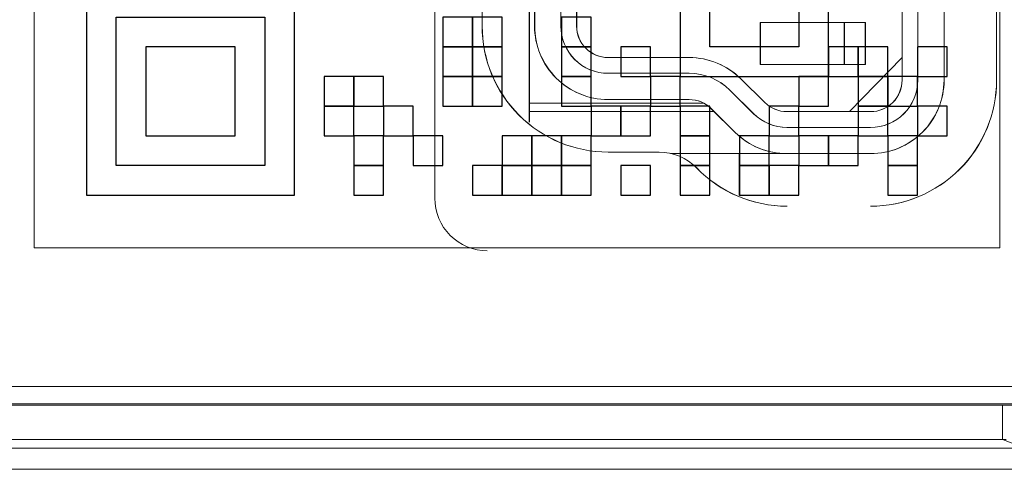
# Model space of a CAD drawing. Header units: millimetres. Extents: x -594 to 595, y -419 to 422.
# Tile 35 of 124: x -380.39 to -366.35, y 259.93 to 266.34. Entities that reach past the tile are written whole.
import ezdxf

# ---------------------------------------------------------------- set-up
doc = ezdxf.new("R2010")
doc.units = ezdxf.units.MM
doc.header["$MEASUREMENT"] = 0
doc.layers.add('layer 1', color=7, linetype='Continuous')

msp = doc.modelspace()

# ---------------------------------------------------------------- linework, layer by layer
at = {"layer": 'layer 1', "color": 7, "lineweight": 20}
msp.add_open_spline([(-380.1858, 276.863), (-380.1858, 276.863), (-366.4148, 276.863), (-366.4148, 276.863), (-366.4148, 276.863), (-366.4148, 276.863), (-366.4148, 263.092), (-366.4148, 263.092), (-366.4148, 263.092), (-366.4148, 263.092), (-380.1858, 263.092), (-380.1858, 263.092), (-380.1858, 263.092), (-380.1858, 263.092), (-380.1858, 276.863), (-380.1858, 276.863)], degree=3, knots=[0, 0, 0, 0, 0.2, 0.2, 0.2, 0.2, 0.4, 0.4, 0.4, 0.4, 0.6, 0.6, 0.6, 0.6, 1, 1, 1, 1], dxfattribs=at)
at = {"layer": 'layer 1', "color": 9, "lineweight": 9}
for points in [[(-374.4718, 276.597), (-374.4718, 276.597), (-374.4718, 263.7961), (-374.4718, 263.7961)], [(-374.4699, 263.7963), (-374.4699, 263.7963), (-374.4699, 276.5971), (-374.4699, 276.5971)], [(-373.1244, 275.5106), (-373.1244, 275.5106), (-373.1244, 264.8825), (-373.1244, 264.8825)], [(-373.1224, 275.5111), (-373.1224, 275.5111), (-373.1224, 264.8825), (-373.1224, 264.8825)], [(-367.8094, 274.9126), (-367.8094, 274.9126), (-367.8094, 265.4804), (-367.8094, 265.4804)], [(-367.8075, 274.9128), (-367.8075, 274.9128), (-367.8075, 265.4806), (-367.8075, 265.4806)], [(-367.5848, 274.9126), (-367.5848, 274.9126), (-367.5848, 265.4804), (-367.5848, 265.4804)], [(-367.5829, 274.9128), (-367.5829, 274.9128), (-367.5829, 265.4806), (-367.5829, 265.4806)], [(-367.2105, 265.4804), (-367.2105, 265.4804), (-367.2105, 274.9126), (-367.2105, 274.9126)], [(-367.2086, 265.4806), (-367.2086, 265.4806), (-367.2086, 274.9128), (-367.2086, 274.9128)], [(-366.462, 265.4804), (-366.462, 265.4804), (-366.462, 274.9126), (-366.462, 274.9126)], [(-366.46, 265.4806), (-366.46, 265.4806), (-366.46, 274.9128), (-366.46, 274.9128)], [(-373.7981, 274.1416), (-373.7981, 274.1416), (-373.7981, 266.2515), (-373.7981, 266.2515)], [(-373.7961, 274.1417), (-373.7961, 274.1417), (-373.7961, 266.2516), (-373.7961, 266.2516)], [(-373.0495, 274.1416), (-373.0495, 274.1416), (-373.0495, 266.2515), (-373.0495, 266.2515)], [(-373.0476, 274.1417), (-373.0476, 274.1417), (-373.0476, 266.2516), (-373.0476, 266.2516)], [(-372.6752, 266.2515), (-372.6752, 266.2515), (-372.6752, 274.1416), (-372.6752, 274.1416)], [(-372.6733, 266.2516), (-372.6733, 266.2516), (-372.6733, 274.1417), (-372.6733, 274.1417)], [(-372.4506, 274.1416), (-372.4506, 274.1416), (-372.4506, 266.2515), (-372.4506, 266.2515)], [(-372.4487, 274.1417), (-372.4487, 274.1417), (-372.4487, 266.2516), (-372.4487, 266.2516)], [(-369.8306, 266.3039), (-369.8306, 266.3039), (-369.8306, 265.705), (-369.8306, 265.705)], [(-368.3334, 266.3039), (-368.3334, 266.3039), (-369.8306, 266.3039), (-369.8306, 266.3039)], [(-369.8286, 266.304), (-369.8286, 266.304), (-369.8286, 265.7052), (-369.8286, 265.7052)], [(-368.3315, 266.304), (-368.3315, 266.304), (-369.8286, 266.304), (-369.8286, 266.304)], [(-368.6329, 266.3039), (-368.6329, 266.3039), (-368.6329, 265.705), (-368.6329, 265.705)], [(-368.6309, 266.304), (-368.6309, 266.304), (-368.6309, 265.7052), (-368.6309, 265.7052)], [(-368.3334, 265.705), (-368.3334, 265.705), (-368.3334, 266.3039), (-368.3334, 266.3039)], [(-368.3315, 265.7052), (-368.3315, 265.7052), (-368.3315, 266.304), (-368.3315, 266.304)], [(-370.8457, 265.8023), (-370.8457, 265.8023), (-372.0015, 265.8023), (-372.0015, 265.8023)], [(-370.8437, 265.8025), (-370.8437, 265.8025), (-371.9995, 265.8025), (-371.9995, 265.8025)], [(-370.1082, 265.499), (-370.3044, 265.6933), (-370.5694, 265.8023), (-370.8457, 265.8023)], [(-370.1062, 265.4992), (-370.3025, 265.6935), (-370.5675, 265.8025), (-370.8437, 265.8025)], [(-369.8306, 265.705), (-369.8306, 265.705), (-368.3334, 265.705), (-368.3334, 265.705)], [(-369.8286, 265.7052), (-369.8286, 265.7052), (-368.3315, 265.7052), (-368.3315, 265.7052)], [(-367.8094, 265.8023), (-367.8094, 265.8023), (-368.558, 265.0313), (-368.558, 265.0313)], [(-367.8075, 265.8025), (-367.8075, 265.8025), (-368.556, 265.0314), (-368.556, 265.0314)], [(-370.8457, 265.5778), (-370.8457, 265.5778), (-372.0015, 265.5778), (-372.0015, 265.5778)], [(-370.8437, 265.5779), (-370.8437, 265.5779), (-371.9995, 265.5779), (-371.9995, 265.5779)], [(-370.2661, 265.3394), (-370.4203, 265.4921), (-370.6286, 265.5778), (-370.8457, 265.5778)], [(-370.2643, 265.3396), (-370.4185, 265.4923), (-370.6266, 265.5779), (-370.8437, 265.5779)], [(-369.7673, 265.1612), (-369.7673, 265.1612), (-370.1082, 265.499), (-370.1082, 265.499)], [(-369.7653, 265.1615), (-369.7653, 265.1615), (-370.1062, 265.4992), (-370.1062, 265.4992)], [(-369.9252, 265.0018), (-369.9252, 265.0018), (-370.2661, 265.3394), (-370.2661, 265.3394)], [(-369.9234, 265.0019), (-369.9234, 265.0019), (-370.2643, 265.3396), (-370.2643, 265.3396)], [(-370.6395, 265.1511), (-370.6395, 265.1511), (-373.1244, 265.1511), (-373.1244, 265.1511)], [(-370.6376, 265.1512), (-370.6376, 265.1512), (-373.1224, 265.1512), (-373.1224, 265.1512)], [(-372.0015, 265.2035), (-372.0015, 265.2035), (-370.8457, 265.2035), (-370.8457, 265.2035)], [(-371.9995, 265.2036), (-371.9995, 265.2036), (-370.8437, 265.2036), (-370.8437, 265.2036)], [(-370.5296, 265.0735), (-370.6136, 265.1568), (-370.7272, 265.2035), (-370.8457, 265.2035)], [(-370.5277, 265.0737), (-370.6118, 265.1569), (-370.7253, 265.2036), (-370.8437, 265.2036)], [(-369.7673, 265.1612), (-369.6831, 265.078), (-369.5695, 265.0313), (-369.4512, 265.0313)], [(-369.7653, 265.1615), (-369.6812, 265.0781), (-369.5677, 265.0314), (-369.4493, 265.0314)], [(-373.1244, 265.0313), (-373.1244, 265.0313), (-370.4869, 265.0313), (-370.4869, 265.0313)], [(-373.1224, 265.0314), (-373.1224, 265.0314), (-370.4852, 265.0314), (-370.4852, 265.0314)], [(-370.5296, 265.0735), (-370.5296, 265.0735), (-370.1887, 264.7357), (-370.1887, 264.7357)], [(-370.5277, 265.0737), (-370.5277, 265.0737), (-370.1868, 264.736), (-370.1868, 264.736)], [(-369.9252, 265.0018), (-369.7991, 264.8768), (-369.6288, 264.8067), (-369.4512, 264.8067)], [(-369.9234, 265.0019), (-369.7972, 264.8769), (-369.6268, 264.8069), (-369.4493, 264.8069)], [(-368.2586, 265.0313), (-368.2586, 265.0313), (-369.4512, 265.0313), (-369.4512, 265.0313)], [(-368.2566, 265.0314), (-368.2566, 265.0314), (-369.4493, 265.0314), (-369.4493, 265.0314)], [(-370.1887, 264.7357), (-369.9924, 264.5414), (-369.7274, 264.4324), (-369.4512, 264.4324)], [(-370.1868, 264.736), (-369.9905, 264.5417), (-369.7255, 264.4326), (-369.4493, 264.4326)], [(-368.2586, 264.8067), (-368.2586, 264.8067), (-369.4512, 264.8067), (-369.4512, 264.8067)], [(-368.2566, 264.8069), (-368.2566, 264.8069), (-369.4493, 264.8069), (-369.4493, 264.8069)], [(-372.0015, 264.4549), (-372.0015, 264.4549), (-371.2761, 264.4549), (-371.2761, 264.4549)], [(-371.9995, 264.455), (-371.9995, 264.455), (-371.2742, 264.455), (-371.2742, 264.455)], [(-370.7394, 264.2281), (-370.8803, 264.3731), (-371.074, 264.4549), (-371.2761, 264.4549)], [(-370.7374, 264.2284), (-370.8785, 264.3733), (-371.072, 264.455), (-371.2742, 264.455)], [(-371.1086, 264.4324), (-371.1086, 264.4324), (-368.2586, 264.4324), (-368.2586, 264.4324)], [(-371.1066, 264.4326), (-371.1066, 264.4326), (-368.2566, 264.4326), (-368.2566, 264.4326)], [(-370.13, 263.8341), (-370.13, 263.8341), (-370.13, 264.4324), (-370.13, 264.4324)], [(-370.1281, 263.8343), (-370.1281, 263.8343), (-370.1281, 264.4326), (-370.1281, 264.4326)], [(-370.7394, 264.2281), (-370.4012, 263.8801), (-369.9364, 263.6838), (-369.4512, 263.6838)], [(-370.7374, 264.2284), (-370.3992, 263.8804), (-369.9345, 263.684), (-369.4493, 263.684)]]:
    msp.add_open_spline(points, degree=3, dxfattribs=at)
at = {"layer": 'layer 1', "color": 250}
for points, knots in [([(-370.9725, 267.6497), (-370.9725, 267.6497), (-368.8564, 267.6497), (-368.8564, 267.6497), (-368.8564, 267.6497), (-368.8564, 267.6497), (-368.8564, 265.5334), (-368.8564, 265.5334), (-368.8564, 265.5334), (-368.8564, 265.5334), (-370.9725, 265.5334), (-370.9725, 265.5334), (-370.9725, 265.5334), (-370.9725, 265.5334), (-370.9725, 267.6497), (-370.9725, 267.6497)], [0, 0, 0, 0, 0.2, 0.2, 0.2, 0.2, 0.4, 0.4, 0.4, 0.4, 0.6, 0.6, 0.6, 0.6, 1, 1, 1, 1]), ([(-370.1261, 267.2264), (-370.1261, 267.2264), (-370.5494, 267.2264), (-370.5494, 267.2264), (-370.5494, 267.2264), (-370.5494, 267.2264), (-370.5494, 265.9567), (-370.5494, 265.9567), (-370.5494, 265.9567), (-370.5494, 265.9567), (-369.2796, 265.9567), (-369.2796, 265.9567), (-369.2796, 265.9567), (-369.2796, 265.9567), (-369.2796, 267.2264), (-369.2796, 267.2264), (-369.2796, 267.2264), (-369.2796, 267.2264), (-370.1261, 267.2264), (-370.1261, 267.2264)], [0, 0, 0, 0, 0.1666667, 0.1666667, 0.1666667, 0.1666667, 0.3333333, 0.3333333, 0.3333333, 0.3333333, 0.5, 0.5, 0.5, 0.5, 0.6666667, 0.6666667, 0.6666667, 0.6666667, 1, 1, 1, 1]), ([(-379.4372, 266.8032), (-379.4372, 266.8032), (-376.4746, 266.8032), (-376.4746, 266.8032), (-376.4746, 266.8032), (-376.4746, 266.8032), (-376.4746, 263.8406), (-376.4746, 263.8406), (-376.4746, 263.8406), (-376.4746, 263.8406), (-379.4372, 263.8406), (-379.4372, 263.8406), (-379.4372, 263.8406), (-379.4372, 263.8406), (-379.4372, 266.8032), (-379.4372, 266.8032)], [0, 0, 0, 0, 0.2, 0.2, 0.2, 0.2, 0.4, 0.4, 0.4, 0.4, 0.6, 0.6, 0.6, 0.6, 1, 1, 1, 1]), ([(-378.5907, 266.3799), (-378.5907, 266.3799), (-379.0139, 266.3799), (-379.0139, 266.3799), (-379.0139, 266.3799), (-379.0139, 266.3799), (-379.0139, 264.2638), (-379.0139, 264.2638), (-379.0139, 264.2638), (-379.0139, 264.2638), (-376.8978, 264.2638), (-376.8978, 264.2638), (-376.8978, 264.2638), (-376.8978, 264.2638), (-376.8978, 266.3799), (-376.8978, 266.3799), (-376.8978, 266.3799), (-376.8978, 266.3799), (-378.5907, 266.3799), (-378.5907, 266.3799)], [0, 0, 0, 0, 0.1666667, 0.1666667, 0.1666667, 0.1666667, 0.3333333, 0.3333333, 0.3333333, 0.3333333, 0.5, 0.5, 0.5, 0.5, 0.6666667, 0.6666667, 0.6666667, 0.6666667, 1, 1, 1, 1]), ([(-374.3585, 266.3799), (-374.3585, 266.3799), (-373.9351, 266.3799), (-373.9351, 266.3799), (-373.9351, 266.3799), (-373.9351, 266.3799), (-373.9351, 265.9567), (-373.9351, 265.9567), (-373.9351, 265.9567), (-373.9351, 265.9567), (-374.3585, 265.9567), (-374.3585, 265.9567), (-374.3585, 265.9567), (-374.3585, 265.9567), (-374.3585, 266.3799), (-374.3585, 266.3799)], [0, 0, 0, 0, 0.2, 0.2, 0.2, 0.2, 0.4, 0.4, 0.4, 0.4, 0.6, 0.6, 0.6, 0.6, 1, 1, 1, 1]), ([(-373.9352, 266.3799), (-373.9352, 266.3799), (-373.5118, 266.3799), (-373.5118, 266.3799), (-373.5118, 266.3799), (-373.5118, 266.3799), (-373.5118, 265.9567), (-373.5118, 265.9567), (-373.5118, 265.9567), (-373.5118, 265.9567), (-373.9352, 265.9567), (-373.9352, 265.9567), (-373.9352, 265.9567), (-373.9352, 265.9567), (-373.9352, 266.3799), (-373.9352, 266.3799)], [0, 0, 0, 0, 0.2, 0.2, 0.2, 0.2, 0.4, 0.4, 0.4, 0.4, 0.6, 0.6, 0.6, 0.6, 1, 1, 1, 1]), ([(-372.6655, 266.3799), (-372.6655, 266.3799), (-372.2422, 266.3799), (-372.2422, 266.3799), (-372.2422, 266.3799), (-372.2422, 266.3799), (-372.2422, 265.9567), (-372.2422, 265.9567), (-372.2422, 265.9567), (-372.2422, 265.9567), (-372.6655, 265.9567), (-372.6655, 265.9567), (-372.6655, 265.9567), (-372.6655, 265.9567), (-372.6655, 266.3799), (-372.6655, 266.3799)], [0, 0, 0, 0, 0.2, 0.2, 0.2, 0.2, 0.4, 0.4, 0.4, 0.4, 0.6, 0.6, 0.6, 0.6, 1, 1, 1, 1]), ([(-378.5907, 265.9567), (-378.5907, 265.9567), (-377.3211, 265.9567), (-377.3211, 265.9567), (-377.3211, 265.9567), (-377.3211, 265.9567), (-377.3211, 264.6871), (-377.3211, 264.6871), (-377.3211, 264.6871), (-377.3211, 264.6871), (-378.5907, 264.6871), (-378.5907, 264.6871), (-378.5907, 264.6871), (-378.5907, 264.6871), (-378.5907, 265.9567), (-378.5907, 265.9567)], [0, 0, 0, 0, 0.2, 0.2, 0.2, 0.2, 0.4, 0.4, 0.4, 0.4, 0.6, 0.6, 0.6, 0.6, 1, 1, 1, 1]), ([(-374.3585, 265.9568), (-374.3585, 265.9568), (-373.9351, 265.9568), (-373.9351, 265.9568), (-373.9351, 265.9568), (-373.9351, 265.9568), (-373.9351, 265.5334), (-373.9351, 265.5334), (-373.9351, 265.5334), (-373.9351, 265.5334), (-374.3585, 265.5334), (-374.3585, 265.5334), (-374.3585, 265.5334), (-374.3585, 265.5334), (-374.3585, 265.9568), (-374.3585, 265.9568)], [0, 0, 0, 0, 0.2, 0.2, 0.2, 0.2, 0.4, 0.4, 0.4, 0.4, 0.6, 0.6, 0.6, 0.6, 1, 1, 1, 1]), ([(-373.9352, 265.9568), (-373.9352, 265.9568), (-373.5118, 265.9568), (-373.5118, 265.9568), (-373.5118, 265.9568), (-373.5118, 265.9568), (-373.5118, 265.5334), (-373.5118, 265.5334), (-373.5118, 265.5334), (-373.5118, 265.5334), (-373.9352, 265.5334), (-373.9352, 265.5334), (-373.9352, 265.5334), (-373.9352, 265.5334), (-373.9352, 265.9568), (-373.9352, 265.9568)], [0, 0, 0, 0, 0.2, 0.2, 0.2, 0.2, 0.4, 0.4, 0.4, 0.4, 0.6, 0.6, 0.6, 0.6, 1, 1, 1, 1]), ([(-372.6655, 265.9568), (-372.6655, 265.9568), (-372.2422, 265.9568), (-372.2422, 265.9568), (-372.2422, 265.9568), (-372.2422, 265.9568), (-372.2422, 265.5334), (-372.2422, 265.5334), (-372.2422, 265.5334), (-372.2422, 265.5334), (-372.6655, 265.5334), (-372.6655, 265.5334), (-372.6655, 265.5334), (-372.6655, 265.5334), (-372.6655, 265.9568), (-372.6655, 265.9568)], [0, 0, 0, 0, 0.2, 0.2, 0.2, 0.2, 0.4, 0.4, 0.4, 0.4, 0.6, 0.6, 0.6, 0.6, 1, 1, 1, 1]), ([(-371.819, 265.9568), (-371.819, 265.9568), (-371.3957, 265.9568), (-371.3957, 265.9568), (-371.3957, 265.9568), (-371.3957, 265.9568), (-371.3957, 265.5334), (-371.3957, 265.5334), (-371.3957, 265.5334), (-371.3957, 265.5334), (-371.819, 265.5334), (-371.819, 265.5334), (-371.819, 265.5334), (-371.819, 265.5334), (-371.819, 265.9568), (-371.819, 265.9568)], [0, 0, 0, 0, 0.2, 0.2, 0.2, 0.2, 0.4, 0.4, 0.4, 0.4, 0.6, 0.6, 0.6, 0.6, 1, 1, 1, 1]), ([(-368.8564, 265.9568), (-368.8564, 265.9568), (-368.4331, 265.9568), (-368.4331, 265.9568), (-368.4331, 265.9568), (-368.4331, 265.9568), (-368.4331, 265.5334), (-368.4331, 265.5334), (-368.4331, 265.5334), (-368.4331, 265.5334), (-368.8564, 265.5334), (-368.8564, 265.5334), (-368.8564, 265.5334), (-368.8564, 265.5334), (-368.8564, 265.9568), (-368.8564, 265.9568)], [0, 0, 0, 0, 0.2, 0.2, 0.2, 0.2, 0.4, 0.4, 0.4, 0.4, 0.6, 0.6, 0.6, 0.6, 1, 1, 1, 1]), ([(-368.4331, 265.9568), (-368.4331, 265.9568), (-368.0099, 265.9568), (-368.0099, 265.9568), (-368.0099, 265.9568), (-368.0099, 265.9568), (-368.0099, 265.5334), (-368.0099, 265.5334), (-368.0099, 265.5334), (-368.0099, 265.5334), (-368.4331, 265.5334), (-368.4331, 265.5334), (-368.4331, 265.5334), (-368.4331, 265.5334), (-368.4331, 265.9568), (-368.4331, 265.9568)], [0, 0, 0, 0, 0.2, 0.2, 0.2, 0.2, 0.4, 0.4, 0.4, 0.4, 0.6, 0.6, 0.6, 0.6, 1, 1, 1, 1]), ([(-367.5866, 265.9568), (-367.5866, 265.9568), (-367.1634, 265.9568), (-367.1634, 265.9568), (-367.1634, 265.9568), (-367.1634, 265.9568), (-367.1634, 265.5334), (-367.1634, 265.5334), (-367.1634, 265.5334), (-367.1634, 265.5334), (-367.5866, 265.5334), (-367.5866, 265.5334), (-367.5866, 265.5334), (-367.5866, 265.5334), (-367.5866, 265.9568), (-367.5866, 265.9568)], [0, 0, 0, 0, 0.2, 0.2, 0.2, 0.2, 0.4, 0.4, 0.4, 0.4, 0.6, 0.6, 0.6, 0.6, 1, 1, 1, 1]), ([(-376.0513, 265.5336), (-376.0513, 265.5336), (-375.6281, 265.5336), (-375.6281, 265.5336), (-375.6281, 265.5336), (-375.6281, 265.5336), (-375.6281, 265.1103), (-375.6281, 265.1103), (-375.6281, 265.1103), (-375.6281, 265.1103), (-376.0513, 265.1103), (-376.0513, 265.1103), (-376.0513, 265.1103), (-376.0513, 265.1103), (-376.0513, 265.5336), (-376.0513, 265.5336)], [0, 0, 0, 0, 0.2, 0.2, 0.2, 0.2, 0.4, 0.4, 0.4, 0.4, 0.6, 0.6, 0.6, 0.6, 1, 1, 1, 1]), ([(-375.6281, 265.5336), (-375.6281, 265.5336), (-375.2048, 265.5336), (-375.2048, 265.5336), (-375.2048, 265.5336), (-375.2048, 265.5336), (-375.2048, 265.1103), (-375.2048, 265.1103), (-375.2048, 265.1103), (-375.2048, 265.1103), (-375.6281, 265.1103), (-375.6281, 265.1103), (-375.6281, 265.1103), (-375.6281, 265.1103), (-375.6281, 265.5336), (-375.6281, 265.5336)], [0, 0, 0, 0, 0.2, 0.2, 0.2, 0.2, 0.4, 0.4, 0.4, 0.4, 0.6, 0.6, 0.6, 0.6, 1, 1, 1, 1]), ([(-374.3585, 265.5336), (-374.3585, 265.5336), (-373.9351, 265.5336), (-373.9351, 265.5336), (-373.9351, 265.5336), (-373.9351, 265.5336), (-373.9351, 265.1103), (-373.9351, 265.1103), (-373.9351, 265.1103), (-373.9351, 265.1103), (-374.3585, 265.1103), (-374.3585, 265.1103), (-374.3585, 265.1103), (-374.3585, 265.1103), (-374.3585, 265.5336), (-374.3585, 265.5336)], [0, 0, 0, 0, 0.2, 0.2, 0.2, 0.2, 0.4, 0.4, 0.4, 0.4, 0.6, 0.6, 0.6, 0.6, 1, 1, 1, 1]), ([(-373.9352, 265.5336), (-373.9352, 265.5336), (-373.5118, 265.5336), (-373.5118, 265.5336), (-373.5118, 265.5336), (-373.5118, 265.5336), (-373.5118, 265.1103), (-373.5118, 265.1103), (-373.5118, 265.1103), (-373.5118, 265.1103), (-373.9352, 265.1103), (-373.9352, 265.1103), (-373.9352, 265.1103), (-373.9352, 265.1103), (-373.9352, 265.5336), (-373.9352, 265.5336)], [0, 0, 0, 0, 0.2, 0.2, 0.2, 0.2, 0.4, 0.4, 0.4, 0.4, 0.6, 0.6, 0.6, 0.6, 1, 1, 1, 1]), ([(-372.6655, 265.5336), (-372.6655, 265.5336), (-372.2422, 265.5336), (-372.2422, 265.5336), (-372.2422, 265.5336), (-372.2422, 265.5336), (-372.2422, 265.1103), (-372.2422, 265.1103), (-372.2422, 265.1103), (-372.2422, 265.1103), (-372.6655, 265.1103), (-372.6655, 265.1103), (-372.6655, 265.1103), (-372.6655, 265.1103), (-372.6655, 265.5336), (-372.6655, 265.5336)], [0, 0, 0, 0, 0.2, 0.2, 0.2, 0.2, 0.4, 0.4, 0.4, 0.4, 0.6, 0.6, 0.6, 0.6, 1, 1, 1, 1]), ([(-371.3957, 265.5336), (-371.3957, 265.5336), (-370.9725, 265.5336), (-370.9725, 265.5336), (-370.9725, 265.5336), (-370.9725, 265.5336), (-370.9725, 265.1103), (-370.9725, 265.1103), (-370.9725, 265.1103), (-370.9725, 265.1103), (-371.3957, 265.1103), (-371.3957, 265.1103), (-371.3957, 265.1103), (-371.3957, 265.1103), (-371.3957, 265.5336), (-371.3957, 265.5336)], [0, 0, 0, 0, 0.2, 0.2, 0.2, 0.2, 0.4, 0.4, 0.4, 0.4, 0.6, 0.6, 0.6, 0.6, 1, 1, 1, 1]), ([(-369.2796, 265.5336), (-369.2796, 265.5336), (-368.8564, 265.5336), (-368.8564, 265.5336), (-368.8564, 265.5336), (-368.8564, 265.5336), (-368.8564, 265.1103), (-368.8564, 265.1103), (-368.8564, 265.1103), (-368.8564, 265.1103), (-369.2796, 265.1103), (-369.2796, 265.1103), (-369.2796, 265.1103), (-369.2796, 265.1103), (-369.2796, 265.5336), (-369.2796, 265.5336)], [0, 0, 0, 0, 0.2, 0.2, 0.2, 0.2, 0.4, 0.4, 0.4, 0.4, 0.6, 0.6, 0.6, 0.6, 1, 1, 1, 1]), ([(-368.4331, 265.5336), (-368.4331, 265.5336), (-368.0099, 265.5336), (-368.0099, 265.5336), (-368.0099, 265.5336), (-368.0099, 265.5336), (-368.0099, 265.1103), (-368.0099, 265.1103), (-368.0099, 265.1103), (-368.0099, 265.1103), (-368.4331, 265.1103), (-368.4331, 265.1103), (-368.4331, 265.1103), (-368.4331, 265.1103), (-368.4331, 265.5336), (-368.4331, 265.5336)], [0, 0, 0, 0, 0.2, 0.2, 0.2, 0.2, 0.4, 0.4, 0.4, 0.4, 0.6, 0.6, 0.6, 0.6, 1, 1, 1, 1]), ([(-368.0099, 265.5336), (-368.0099, 265.5336), (-367.5866, 265.5336), (-367.5866, 265.5336), (-367.5866, 265.5336), (-367.5866, 265.5336), (-367.5866, 265.1103), (-367.5866, 265.1103), (-367.5866, 265.1103), (-367.5866, 265.1103), (-368.0099, 265.1103), (-368.0099, 265.1103), (-368.0099, 265.1103), (-368.0099, 265.1103), (-368.0099, 265.5336), (-368.0099, 265.5336)], [0, 0, 0, 0, 0.2, 0.2, 0.2, 0.2, 0.4, 0.4, 0.4, 0.4, 0.6, 0.6, 0.6, 0.6, 1, 1, 1, 1]), ([(-376.0513, 265.1103), (-376.0513, 265.1103), (-375.6281, 265.1103), (-375.6281, 265.1103), (-375.6281, 265.1103), (-375.6281, 265.1103), (-375.6281, 264.6871), (-375.6281, 264.6871), (-375.6281, 264.6871), (-375.6281, 264.6871), (-376.0513, 264.6871), (-376.0513, 264.6871), (-376.0513, 264.6871), (-376.0513, 264.6871), (-376.0513, 265.1103), (-376.0513, 265.1103)], [0, 0, 0, 0, 0.2, 0.2, 0.2, 0.2, 0.4, 0.4, 0.4, 0.4, 0.6, 0.6, 0.6, 0.6, 1, 1, 1, 1]), ([(-375.2048, 265.1103), (-375.2048, 265.1103), (-374.7816, 265.1103), (-374.7816, 265.1103), (-374.7816, 265.1103), (-374.7816, 265.1103), (-374.7816, 264.6871), (-374.7816, 264.6871), (-374.7816, 264.6871), (-374.7816, 264.6871), (-375.2048, 264.6871), (-375.2048, 264.6871), (-375.2048, 264.6871), (-375.2048, 264.6871), (-375.2048, 265.1103), (-375.2048, 265.1103)], [0, 0, 0, 0, 0.2, 0.2, 0.2, 0.2, 0.4, 0.4, 0.4, 0.4, 0.6, 0.6, 0.6, 0.6, 1, 1, 1, 1]), ([(-372.2422, 265.1103), (-372.2422, 265.1103), (-371.819, 265.1103), (-371.819, 265.1103), (-371.819, 265.1103), (-371.819, 265.1103), (-371.819, 264.6871), (-371.819, 264.6871), (-371.819, 264.6871), (-371.819, 264.6871), (-372.2422, 264.6871), (-372.2422, 264.6871), (-372.2422, 264.6871), (-372.2422, 264.6871), (-372.2422, 265.1103), (-372.2422, 265.1103)], [0, 0, 0, 0, 0.2, 0.2, 0.2, 0.2, 0.4, 0.4, 0.4, 0.4, 0.6, 0.6, 0.6, 0.6, 1, 1, 1, 1]), ([(-371.819, 265.1103), (-371.819, 265.1103), (-371.3957, 265.1103), (-371.3957, 265.1103), (-371.3957, 265.1103), (-371.3957, 265.1103), (-371.3957, 264.6871), (-371.3957, 264.6871), (-371.3957, 264.6871), (-371.3957, 264.6871), (-371.819, 264.6871), (-371.819, 264.6871), (-371.819, 264.6871), (-371.819, 264.6871), (-371.819, 265.1103), (-371.819, 265.1103)], [0, 0, 0, 0, 0.2, 0.2, 0.2, 0.2, 0.4, 0.4, 0.4, 0.4, 0.6, 0.6, 0.6, 0.6, 1, 1, 1, 1]), ([(-370.9725, 265.1103), (-370.9725, 265.1103), (-370.5492, 265.1103), (-370.5492, 265.1103), (-370.5492, 265.1103), (-370.5492, 265.1103), (-370.5492, 264.6871), (-370.5492, 264.6871), (-370.5492, 264.6871), (-370.5492, 264.6871), (-370.9725, 264.6871), (-370.9725, 264.6871), (-370.9725, 264.6871), (-370.9725, 264.6871), (-370.9725, 265.1103), (-370.9725, 265.1103)], [0, 0, 0, 0, 0.2, 0.2, 0.2, 0.2, 0.4, 0.4, 0.4, 0.4, 0.6, 0.6, 0.6, 0.6, 1, 1, 1, 1]), ([(-369.7029, 265.1103), (-369.7029, 265.1103), (-369.2796, 265.1103), (-369.2796, 265.1103), (-369.2796, 265.1103), (-369.2796, 265.1103), (-369.2796, 264.6871), (-369.2796, 264.6871), (-369.2796, 264.6871), (-369.2796, 264.6871), (-369.7029, 264.6871), (-369.7029, 264.6871), (-369.7029, 264.6871), (-369.7029, 264.6871), (-369.7029, 265.1103), (-369.7029, 265.1103)], [0, 0, 0, 0, 0.2, 0.2, 0.2, 0.2, 0.4, 0.4, 0.4, 0.4, 0.6, 0.6, 0.6, 0.6, 1, 1, 1, 1]), ([(-368.4331, 265.1103), (-368.4331, 265.1103), (-368.0099, 265.1103), (-368.0099, 265.1103), (-368.0099, 265.1103), (-368.0099, 265.1103), (-368.0099, 264.6871), (-368.0099, 264.6871), (-368.0099, 264.6871), (-368.0099, 264.6871), (-368.4331, 264.6871), (-368.4331, 264.6871), (-368.4331, 264.6871), (-368.4331, 264.6871), (-368.4331, 265.1103), (-368.4331, 265.1103)], [0, 0, 0, 0, 0.2, 0.2, 0.2, 0.2, 0.4, 0.4, 0.4, 0.4, 0.6, 0.6, 0.6, 0.6, 1, 1, 1, 1]), ([(-367.5866, 265.1103), (-367.5866, 265.1103), (-367.1634, 265.1103), (-367.1634, 265.1103), (-367.1634, 265.1103), (-367.1634, 265.1103), (-367.1634, 264.6871), (-367.1634, 264.6871), (-367.1634, 264.6871), (-367.1634, 264.6871), (-367.5866, 264.6871), (-367.5866, 264.6871), (-367.5866, 264.6871), (-367.5866, 264.6871), (-367.5866, 265.1103), (-367.5866, 265.1103)], [0, 0, 0, 0, 0.2, 0.2, 0.2, 0.2, 0.4, 0.4, 0.4, 0.4, 0.6, 0.6, 0.6, 0.6, 1, 1, 1, 1]), ([(-375.6281, 264.6871), (-375.6281, 264.6871), (-375.2048, 264.6871), (-375.2048, 264.6871), (-375.2048, 264.6871), (-375.2048, 264.6871), (-375.2048, 264.2638), (-375.2048, 264.2638), (-375.2048, 264.2638), (-375.2048, 264.2638), (-375.6281, 264.2638), (-375.6281, 264.2638), (-375.6281, 264.2638), (-375.6281, 264.2638), (-375.6281, 264.6871), (-375.6281, 264.6871)], [0, 0, 0, 0, 0.2, 0.2, 0.2, 0.2, 0.4, 0.4, 0.4, 0.4, 0.6, 0.6, 0.6, 0.6, 1, 1, 1, 1]), ([(-374.7816, 264.6871), (-374.7816, 264.6871), (-374.3583, 264.6871), (-374.3583, 264.6871), (-374.3583, 264.6871), (-374.3583, 264.6871), (-374.3583, 264.2638), (-374.3583, 264.2638), (-374.3583, 264.2638), (-374.3583, 264.2638), (-374.7816, 264.2638), (-374.7816, 264.2638), (-374.7816, 264.2638), (-374.7816, 264.2638), (-374.7816, 264.6871), (-374.7816, 264.6871)], [0, 0, 0, 0, 0.2, 0.2, 0.2, 0.2, 0.4, 0.4, 0.4, 0.4, 0.6, 0.6, 0.6, 0.6, 1, 1, 1, 1]), ([(-373.512, 264.6871), (-373.512, 264.6871), (-373.0887, 264.6871), (-373.0887, 264.6871), (-373.0887, 264.6871), (-373.0887, 264.6871), (-373.0887, 264.2638), (-373.0887, 264.2638), (-373.0887, 264.2638), (-373.0887, 264.2638), (-373.512, 264.2638), (-373.512, 264.2638), (-373.512, 264.2638), (-373.512, 264.2638), (-373.512, 264.6871), (-373.512, 264.6871)], [0, 0, 0, 0, 0.2, 0.2, 0.2, 0.2, 0.4, 0.4, 0.4, 0.4, 0.6, 0.6, 0.6, 0.6, 1, 1, 1, 1]), ([(-373.0887, 264.6871), (-373.0887, 264.6871), (-372.6655, 264.6871), (-372.6655, 264.6871), (-372.6655, 264.6871), (-372.6655, 264.6871), (-372.6655, 264.2638), (-372.6655, 264.2638), (-372.6655, 264.2638), (-372.6655, 264.2638), (-373.0887, 264.2638), (-373.0887, 264.2638), (-373.0887, 264.2638), (-373.0887, 264.2638), (-373.0887, 264.6871), (-373.0887, 264.6871)], [0, 0, 0, 0, 0.2, 0.2, 0.2, 0.2, 0.4, 0.4, 0.4, 0.4, 0.6, 0.6, 0.6, 0.6, 1, 1, 1, 1]), ([(-372.6655, 264.6871), (-372.6655, 264.6871), (-372.2422, 264.6871), (-372.2422, 264.6871), (-372.2422, 264.6871), (-372.2422, 264.6871), (-372.2422, 264.2638), (-372.2422, 264.2638), (-372.2422, 264.2638), (-372.2422, 264.2638), (-372.6655, 264.2638), (-372.6655, 264.2638), (-372.6655, 264.2638), (-372.6655, 264.2638), (-372.6655, 264.6871), (-372.6655, 264.6871)], [0, 0, 0, 0, 0.2, 0.2, 0.2, 0.2, 0.4, 0.4, 0.4, 0.4, 0.6, 0.6, 0.6, 0.6, 1, 1, 1, 1]), ([(-370.9725, 264.6871), (-370.9725, 264.6871), (-370.5492, 264.6871), (-370.5492, 264.6871), (-370.5492, 264.6871), (-370.5492, 264.6871), (-370.5492, 264.2638), (-370.5492, 264.2638), (-370.5492, 264.2638), (-370.5492, 264.2638), (-370.9725, 264.2638), (-370.9725, 264.2638), (-370.9725, 264.2638), (-370.9725, 264.2638), (-370.9725, 264.6871), (-370.9725, 264.6871)], [0, 0, 0, 0, 0.2, 0.2, 0.2, 0.2, 0.4, 0.4, 0.4, 0.4, 0.6, 0.6, 0.6, 0.6, 1, 1, 1, 1]), ([(-370.1261, 264.6871), (-370.1261, 264.6871), (-369.7029, 264.6871), (-369.7029, 264.6871), (-369.7029, 264.6871), (-369.7029, 264.6871), (-369.7029, 264.2638), (-369.7029, 264.2638), (-369.7029, 264.2638), (-369.7029, 264.2638), (-370.1261, 264.2638), (-370.1261, 264.2638), (-370.1261, 264.2638), (-370.1261, 264.2638), (-370.1261, 264.6871), (-370.1261, 264.6871)], [0, 0, 0, 0, 0.2, 0.2, 0.2, 0.2, 0.4, 0.4, 0.4, 0.4, 0.6, 0.6, 0.6, 0.6, 1, 1, 1, 1]), ([(-369.2796, 264.6871), (-369.2796, 264.6871), (-368.8564, 264.6871), (-368.8564, 264.6871), (-368.8564, 264.6871), (-368.8564, 264.6871), (-368.8564, 264.2638), (-368.8564, 264.2638), (-368.8564, 264.2638), (-368.8564, 264.2638), (-369.2796, 264.2638), (-369.2796, 264.2638), (-369.2796, 264.2638), (-369.2796, 264.2638), (-369.2796, 264.6871), (-369.2796, 264.6871)], [0, 0, 0, 0, 0.2, 0.2, 0.2, 0.2, 0.4, 0.4, 0.4, 0.4, 0.6, 0.6, 0.6, 0.6, 1, 1, 1, 1]), ([(-368.8564, 264.6871), (-368.8564, 264.6871), (-368.4331, 264.6871), (-368.4331, 264.6871), (-368.4331, 264.6871), (-368.4331, 264.6871), (-368.4331, 264.2638), (-368.4331, 264.2638), (-368.4331, 264.2638), (-368.4331, 264.2638), (-368.8564, 264.2638), (-368.8564, 264.2638), (-368.8564, 264.2638), (-368.8564, 264.2638), (-368.8564, 264.6871), (-368.8564, 264.6871)], [0, 0, 0, 0, 0.2, 0.2, 0.2, 0.2, 0.4, 0.4, 0.4, 0.4, 0.6, 0.6, 0.6, 0.6, 1, 1, 1, 1]), ([(-368.0099, 264.6871), (-368.0099, 264.6871), (-367.5866, 264.6871), (-367.5866, 264.6871), (-367.5866, 264.6871), (-367.5866, 264.6871), (-367.5866, 264.2638), (-367.5866, 264.2638), (-367.5866, 264.2638), (-367.5866, 264.2638), (-368.0099, 264.2638), (-368.0099, 264.2638), (-368.0099, 264.2638), (-368.0099, 264.2638), (-368.0099, 264.6871), (-368.0099, 264.6871)], [0, 0, 0, 0, 0.2, 0.2, 0.2, 0.2, 0.4, 0.4, 0.4, 0.4, 0.6, 0.6, 0.6, 0.6, 1, 1, 1, 1]), ([(-375.6281, 264.2638), (-375.6281, 264.2638), (-375.2048, 264.2638), (-375.2048, 264.2638), (-375.2048, 264.2638), (-375.2048, 264.2638), (-375.2048, 263.8406), (-375.2048, 263.8406), (-375.2048, 263.8406), (-375.2048, 263.8406), (-375.6281, 263.8406), (-375.6281, 263.8406), (-375.6281, 263.8406), (-375.6281, 263.8406), (-375.6281, 264.2638), (-375.6281, 264.2638)], [0, 0, 0, 0, 0.2, 0.2, 0.2, 0.2, 0.4, 0.4, 0.4, 0.4, 0.6, 0.6, 0.6, 0.6, 1, 1, 1, 1]), ([(-373.9352, 264.2638), (-373.9352, 264.2638), (-373.5118, 264.2638), (-373.5118, 264.2638), (-373.5118, 264.2638), (-373.5118, 264.2638), (-373.5118, 263.8406), (-373.5118, 263.8406), (-373.5118, 263.8406), (-373.5118, 263.8406), (-373.9352, 263.8406), (-373.9352, 263.8406), (-373.9352, 263.8406), (-373.9352, 263.8406), (-373.9352, 264.2638), (-373.9352, 264.2638)], [0, 0, 0, 0, 0.2, 0.2, 0.2, 0.2, 0.4, 0.4, 0.4, 0.4, 0.6, 0.6, 0.6, 0.6, 1, 1, 1, 1]), ([(-373.512, 264.2638), (-373.512, 264.2638), (-373.0887, 264.2638), (-373.0887, 264.2638), (-373.0887, 264.2638), (-373.0887, 264.2638), (-373.0887, 263.8406), (-373.0887, 263.8406), (-373.0887, 263.8406), (-373.0887, 263.8406), (-373.512, 263.8406), (-373.512, 263.8406), (-373.512, 263.8406), (-373.512, 263.8406), (-373.512, 264.2638), (-373.512, 264.2638)], [0, 0, 0, 0, 0.2, 0.2, 0.2, 0.2, 0.4, 0.4, 0.4, 0.4, 0.6, 0.6, 0.6, 0.6, 1, 1, 1, 1]), ([(-373.0887, 264.2638), (-373.0887, 264.2638), (-372.6655, 264.2638), (-372.6655, 264.2638), (-372.6655, 264.2638), (-372.6655, 264.2638), (-372.6655, 263.8406), (-372.6655, 263.8406), (-372.6655, 263.8406), (-372.6655, 263.8406), (-373.0887, 263.8406), (-373.0887, 263.8406), (-373.0887, 263.8406), (-373.0887, 263.8406), (-373.0887, 264.2638), (-373.0887, 264.2638)], [0, 0, 0, 0, 0.2, 0.2, 0.2, 0.2, 0.4, 0.4, 0.4, 0.4, 0.6, 0.6, 0.6, 0.6, 1, 1, 1, 1]), ([(-372.6655, 264.2638), (-372.6655, 264.2638), (-372.2422, 264.2638), (-372.2422, 264.2638), (-372.2422, 264.2638), (-372.2422, 264.2638), (-372.2422, 263.8406), (-372.2422, 263.8406), (-372.2422, 263.8406), (-372.2422, 263.8406), (-372.6655, 263.8406), (-372.6655, 263.8406), (-372.6655, 263.8406), (-372.6655, 263.8406), (-372.6655, 264.2638), (-372.6655, 264.2638)], [0, 0, 0, 0, 0.2, 0.2, 0.2, 0.2, 0.4, 0.4, 0.4, 0.4, 0.6, 0.6, 0.6, 0.6, 1, 1, 1, 1]), ([(-371.819, 264.2638), (-371.819, 264.2638), (-371.3957, 264.2638), (-371.3957, 264.2638), (-371.3957, 264.2638), (-371.3957, 264.2638), (-371.3957, 263.8406), (-371.3957, 263.8406), (-371.3957, 263.8406), (-371.3957, 263.8406), (-371.819, 263.8406), (-371.819, 263.8406), (-371.819, 263.8406), (-371.819, 263.8406), (-371.819, 264.2638), (-371.819, 264.2638)], [0, 0, 0, 0, 0.2, 0.2, 0.2, 0.2, 0.4, 0.4, 0.4, 0.4, 0.6, 0.6, 0.6, 0.6, 1, 1, 1, 1]), ([(-370.9725, 264.2638), (-370.9725, 264.2638), (-370.5492, 264.2638), (-370.5492, 264.2638), (-370.5492, 264.2638), (-370.5492, 264.2638), (-370.5492, 263.8406), (-370.5492, 263.8406), (-370.5492, 263.8406), (-370.5492, 263.8406), (-370.9725, 263.8406), (-370.9725, 263.8406), (-370.9725, 263.8406), (-370.9725, 263.8406), (-370.9725, 264.2638), (-370.9725, 264.2638)], [0, 0, 0, 0, 0.2, 0.2, 0.2, 0.2, 0.4, 0.4, 0.4, 0.4, 0.6, 0.6, 0.6, 0.6, 1, 1, 1, 1]), ([(-370.1261, 264.2638), (-370.1261, 264.2638), (-369.7029, 264.2638), (-369.7029, 264.2638), (-369.7029, 264.2638), (-369.7029, 264.2638), (-369.7029, 263.8406), (-369.7029, 263.8406), (-369.7029, 263.8406), (-369.7029, 263.8406), (-370.1261, 263.8406), (-370.1261, 263.8406), (-370.1261, 263.8406), (-370.1261, 263.8406), (-370.1261, 264.2638), (-370.1261, 264.2638)], [0, 0, 0, 0, 0.2, 0.2, 0.2, 0.2, 0.4, 0.4, 0.4, 0.4, 0.6, 0.6, 0.6, 0.6, 1, 1, 1, 1]), ([(-369.7029, 264.2638), (-369.7029, 264.2638), (-369.2796, 264.2638), (-369.2796, 264.2638), (-369.2796, 264.2638), (-369.2796, 264.2638), (-369.2796, 263.8406), (-369.2796, 263.8406), (-369.2796, 263.8406), (-369.2796, 263.8406), (-369.7029, 263.8406), (-369.7029, 263.8406), (-369.7029, 263.8406), (-369.7029, 263.8406), (-369.7029, 264.2638), (-369.7029, 264.2638)], [0, 0, 0, 0, 0.2, 0.2, 0.2, 0.2, 0.4, 0.4, 0.4, 0.4, 0.6, 0.6, 0.6, 0.6, 1, 1, 1, 1]), ([(-368.0099, 264.2638), (-368.0099, 264.2638), (-367.5866, 264.2638), (-367.5866, 264.2638), (-367.5866, 264.2638), (-367.5866, 264.2638), (-367.5866, 263.8406), (-367.5866, 263.8406), (-367.5866, 263.8406), (-367.5866, 263.8406), (-368.0099, 263.8406), (-368.0099, 263.8406), (-368.0099, 263.8406), (-368.0099, 263.8406), (-368.0099, 264.2638), (-368.0099, 264.2638)], [0, 0, 0, 0, 0.2, 0.2, 0.2, 0.2, 0.4, 0.4, 0.4, 0.4, 0.6, 0.6, 0.6, 0.6, 1, 1, 1, 1])]:
    msp.add_open_spline(points, degree=3, knots=knots, dxfattribs=at)
at = {"layer": 'layer 1', "color": 9, "lineweight": 9}
for points in [[(-373.7981, 266.2515), (-373.7981, 265.7749), (-373.6088, 265.318), (-373.2718, 264.9811), (-373.2718, 264.9811), (-372.935, 264.6441), (-372.478, 264.4549), (-372.0015, 264.4549)], [(-373.7961, 266.2516), (-373.7961, 265.7752), (-373.6069, 265.3181), (-373.27, 264.9813), (-373.27, 264.9813), (-372.933, 264.6444), (-372.4761, 264.455), (-371.9995, 264.455)], [(-373.0495, 266.2515), (-373.0495, 265.9735), (-372.9392, 265.707), (-372.7426, 265.5104), (-372.7426, 265.5104), (-372.546, 265.3138), (-372.2795, 265.2035), (-372.0015, 265.2035)], [(-373.0476, 266.2516), (-373.0476, 265.9738), (-372.9372, 265.7071), (-372.7406, 265.5107), (-372.7406, 265.5107), (-372.5441, 265.3141), (-372.2776, 265.2036), (-371.9995, 265.2036)], [(-372.6752, 266.2515), (-372.6752, 266.0729), (-372.6042, 265.9014), (-372.4779, 265.7751), (-372.4779, 265.7751), (-372.3515, 265.6487), (-372.1801, 265.5778), (-372.0015, 265.5778)], [(-372.6733, 266.2516), (-372.6733, 266.073), (-372.6023, 265.9016), (-372.4759, 265.7752), (-372.4759, 265.7752), (-372.3496, 265.6489), (-372.1783, 265.5779), (-371.9995, 265.5779)], [(-372.4506, 266.2515), (-372.4506, 266.1323), (-372.4033, 266.0181), (-372.319, 265.9339), (-372.319, 265.9339), (-372.2349, 265.8496), (-372.1207, 265.8023), (-372.0015, 265.8023)], [(-372.4487, 266.2516), (-372.4487, 266.1326), (-372.4014, 266.0184), (-372.3172, 265.9341), (-372.3172, 265.9341), (-372.2329, 265.8498), (-372.1187, 265.8025), (-371.9995, 265.8025)], [(-368.2586, 263.6838), (-367.782, 263.6838), (-367.3251, 263.8731), (-366.9882, 264.2101), (-366.9882, 264.2101), (-366.6512, 264.547), (-366.462, 265.0039), (-366.462, 265.4804)], [(-368.2586, 264.4324), (-367.9805, 264.4324), (-367.714, 264.5428), (-367.5175, 264.7393), (-367.5175, 264.7393), (-367.3209, 264.9359), (-367.2105, 265.2024), (-367.2105, 265.4804)], [(-368.2586, 264.8067), (-368.0799, 264.8067), (-367.9085, 264.8777), (-367.7822, 265.004), (-367.7822, 265.004), (-367.6558, 265.1304), (-367.5848, 265.3018), (-367.5848, 265.4804)], [(-368.2586, 265.0313), (-368.1394, 265.0313), (-368.0252, 265.0786), (-367.941, 265.1629), (-367.941, 265.1629), (-367.8567, 265.247), (-367.8094, 265.3613), (-367.8094, 265.4804)], [(-368.2566, 263.684), (-367.7802, 263.684), (-367.3231, 263.8734), (-366.9863, 264.2102), (-366.9863, 264.2102), (-366.6494, 264.5471), (-366.46, 265.0042), (-366.46, 265.4806)], [(-368.2566, 264.4326), (-367.9787, 264.4326), (-367.7121, 264.5431), (-367.5155, 264.7396), (-367.5155, 264.7396), (-367.3191, 264.9361), (-367.2086, 265.2027), (-367.2086, 265.4806)], [(-368.2566, 264.8069), (-368.078, 264.8069), (-367.9066, 264.8778), (-367.7802, 265.0042), (-367.7802, 265.0042), (-367.6539, 265.1306), (-367.5829, 265.302), (-367.5829, 265.4806)], [(-368.2566, 265.0314), (-368.1376, 265.0314), (-368.0234, 265.0787), (-367.9391, 265.163), (-367.9391, 265.163), (-367.8548, 265.2473), (-367.8075, 265.3616), (-367.8075, 265.4806)], [(-374.4718, 263.7961), (-374.4718, 263.5976), (-374.3929, 263.4072), (-374.2526, 263.2667), (-374.2526, 263.2667), (-374.1122, 263.1264), (-373.9218, 263.0475), (-373.7232, 263.0475)]]:
    msp.add_open_spline(points, degree=3, knots=[0, 0, 0, 0, 0.3333333, 0.3333333, 0.3333333, 0.3333333, 1, 1, 1, 1], dxfattribs=at)
at = {"layer": 'layer 1', "lineweight": 9}
for points in [[(-357.5808, 261.1136), (-357.5808, 261.1136), (-382.0317, 261.1136), (-382.0317, 261.1136)], [(-382.8514, 260.8453), (-382.8514, 260.8453), (-356.5734, 260.8453), (-356.5734, 260.8453)], [(-382.0317, 260.8652), (-382.0317, 260.8652), (-357.5808, 260.8652), (-357.5808, 260.8652)], [(-366.3786, 260.8453), (-366.3786, 260.8453), (-366.3786, 260.3565), (-366.3786, 260.3565)], [(-381.727, 260.3565), (-381.727, 260.3565), (-366.3786, 260.3565), (-366.3786, 260.3565)], [(-366.3225, 260.3565), (-366.3225, 260.3565), (-381.6709, 260.3565), (-381.6709, 260.3565)], [(-366.3786, 260.3565), (-366.3786, 260.3565), (-366.2388, 260.3041), (-366.2388, 260.3041)], [(-383.9402, 260.2332), (-383.9402, 260.2332), (-344.4508, 260.2332), (-344.4508, 260.2332)], [(-344.3936, 260.2332), (-344.3936, 260.2332), (-383.8839, 260.2332), (-383.8839, 260.2332)], [(-344.4459, 259.9333), (-344.4459, 259.9333), (-384.2399, 259.9333), (-384.2399, 259.9333)], [(-384.1838, 259.9333), (-384.1838, 259.9333), (-344.3898, 259.9333), (-344.3898, 259.9333)]]:
    msp.add_open_spline(points, degree=3, dxfattribs=at)

doc.saveas('drawing.dxf')
